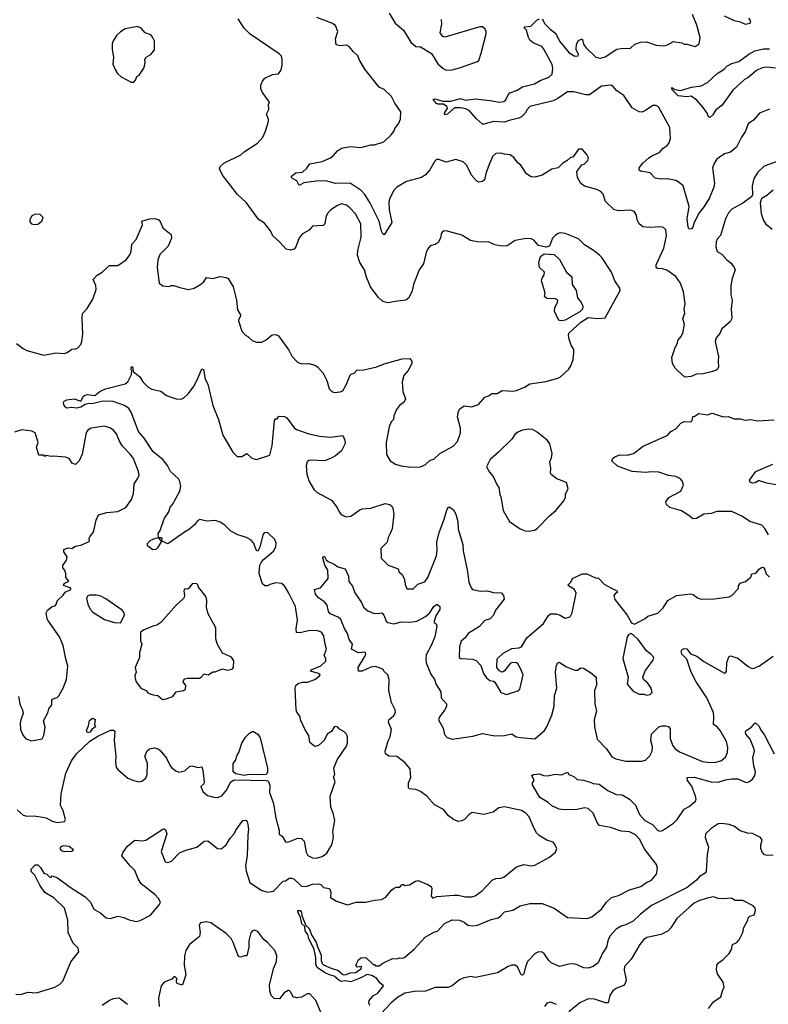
# Model space of a CAD drawing. Extents: x 2056909 to 2160450, y 827444 to 1016825.
# Tile 205 of 256: x 2078507 to 2084666, y 912134 to 920233. Entities that reach past the tile are written whole.
import ezdxf

# ---------------------------------------------------------------- set-up
doc = ezdxf.new("R2010")
doc.units = 0

msp = doc.modelspace()

# ---------------------------------------------------------------- linework, layer by layer
at = {"layer": '0CON10XD'}
for points in [[(2081548, 920285), (2081596, 920205), (2081666.1, 920146.1), (2081725, 920048), (2081765, 920012.5), (2081805, 920008.8), (2081895.8, 919955.8), (2081948.3, 919868.3), (2081990.8, 919830.8), (2082015, 919818), (2082065, 919820), (2082124.2, 919835.8), (2082275, 919890), (2082283.6, 919896.4), (2082303.9, 919956.1), (2082346.2, 920115), (2082346.2, 920135), (2082337.5, 920155), (2082315, 920173.3), (2082293, 920173), (2082025, 920093.8), (2082005, 920090), (2081987.5, 920095), (2081966.7, 920125), (2081979.2, 920195), (2081977.5, 920235)], [(2082805, 920240), (2082828.1, 920198.1), (2082871.2, 920155), (2082919.1, 920119.1), (2082947.1, 920055), (2083025, 919962.5), (2083075, 919932), (2083102.5, 919935), (2083103.8, 919945), (2083086.4, 919986.4), (2083088.9, 920031.1), (2083105, 920062), (2083135.7, 920075.7), (2083148.9, 920025), (2083164.4, 920005), (2083247.5, 919925), (2083285, 919916.9), (2083325, 919925.9), (2083420.6, 919989.4), (2083455, 919996.2), (2083533, 919997), (2083568.3, 920031.7), (2083615, 920048.9), (2083665, 920049.4), (2083745, 920024), (2083805, 920016.7), (2083837.5, 920025), (2083885, 920053.3), (2083955, 920042.5), (2083975, 920032.5), (2083995, 920032.5), (2084065, 920013.3), (2084096.7, 920035), (2084105.7, 920085), (2084078, 920188), (2084042.5, 920275)], [(2080656, 919816), (2080667.1, 919855), (2080667.5, 919905), (2080661.2, 919931.2), (2080642.7, 919952.7), (2080403.1, 920113.1), (2080353.9, 920163.9), (2080305, 920240)], [(2084760, 919075), (2084631.9, 919028.1), (2084580.7, 918979.3), (2084547.5, 918925), (2084532.5, 918865), (2084536.2, 918795), (2084530.7, 918779.3), (2084457, 918723), (2084366.2, 918675), (2084338, 918645), (2084314, 918595), (2084271.7, 918458.3), (2084245, 918427.5), (2084236.2, 918405), (2084234, 918365), (2084246.4, 918326.4), (2084285, 918303.3), (2084326.1, 918256.1), (2084359.5, 918229.5), (2084386.7, 918195), (2084393.3, 918175), (2084368, 918105), (2084357.5, 918045), (2084358.3, 917968.3), (2084368, 917925), (2084361.2, 917855), (2084366.7, 917775), (2084351.7, 917748.3), (2084285, 917690), (2084267.3, 917652.7), (2084236.7, 917615), (2084228.8, 917585), (2084257, 917463), (2084252.5, 917425), (2084256.7, 917375), (2084246.7, 917355), (2084235, 917346.7), (2084186.4, 917333.6), (2084130.7, 917319.3), (2084075, 917316.2), (2084031.7, 917298.3), (2083985, 917292.5), (2083965, 917302.5), (2083900, 917365), (2083877.5, 917405), (2083872.5, 917455), (2083898.8, 917535), (2083918.6, 917571.4), (2083922.5, 917595), (2083946.9, 917623.1), (2083962, 917655), (2083978.1, 917725), (2083964, 917775), (2083978.8, 917815), (2083974.2, 917854.2), (2083981.5, 917895), (2083969.4, 917995), (2083945, 918066.7), (2083905, 918119.2), (2083831.7, 918171.7), (2083795, 918183.3), (2083755, 918186.9), (2083742.9, 918195), (2083744.3, 918215), (2083806.6, 918353.4), (2083830, 918455), (2083823.3, 918505), (2083805, 918523.3), (2083785, 918528.8), (2083685, 918522), (2083635, 918528.6), (2083604.5, 918554.5), (2083587.5, 918587.5), (2083582, 918625), (2083563.3, 918655), (2083535, 918665.7), (2083435, 918659.1), (2083395, 918670), (2083326.4, 918736.4), (2083307.2, 918797.2), (2083289.3, 918819.3), (2083256.6, 918836.6), (2083155, 918862.5), (2083123.1, 918885), (2083096.7, 918935), (2083090, 918985), (2083131.7, 919038.3), (2083150, 919045), (2083182.5, 919075), (2083187.5, 919095), (2083172.5, 919125), (2083135, 919167.5), (2083103.6, 919166.4), (2083060, 919105), (2083035, 919097.5), (2083009.3, 919070.7), (2082975, 919052.5), (2082936.1, 919013.9), (2082885, 919002.5), (2082805, 918953.3), (2082745, 918936.7), (2082715, 918941.2), (2082676.7, 918965), (2082630, 919035), (2082605, 919056.2), (2082575, 919096.2), (2082542.3, 919122.3), (2082495, 919125.8), (2082465, 919135.7), (2082425, 919130.6), (2082400.2, 919109.8), (2082375.6, 919055), (2082345.6, 918975), (2082331.9, 918915), (2082315, 918902.3), (2082285, 918897.5), (2082265, 918907.1), (2082222.9, 918955), (2082185, 919034), (2082155, 919063.8), (2082095, 919082), (2082015, 919061.2), (2081955, 919081.9), (2081935, 919082.5), (2081921.4, 919068.6), (2081882.6, 918997.4), (2081844.5, 918955.5), (2081812.5, 918935), (2081688.7, 918901.3), (2081608.8, 918855), (2081585, 918828.8), (2081552.2, 918765), (2081544.5, 918735), (2081547.6, 918667.6), (2081568.1, 918565), (2081505, 918462.5), (2081495, 918470), (2081485, 918493.3), (2081464.4, 918575), (2081388.6, 918728.6), (2081345.4, 918795.4), (2081316.8, 918826.8), (2081225, 918886.9), (2081105, 918885.4), (2081025, 918907.1), (2080945, 918905.6), (2080845, 918890.8), (2080805, 918867.5), (2080786.5, 918906.5), (2080751.2, 918925), (2080742, 918935), (2080742, 918945), (2080778, 918972), (2080835, 918978.8), (2080869.1, 919010.9), (2080895, 919046.2), (2080995, 919065.8), (2081065, 919096.2), (2081090, 919115), (2081122.5, 919155), (2081155, 919176.2), (2081225, 919190.8), (2081315, 919182.5), (2081395, 919202), (2081425, 919202.5), (2081503.4, 919226.6), (2081564, 919285), (2081585, 919313.3), (2081595.6, 919344.4), (2081623.1, 919375), (2081640.6, 919415), (2081643.1, 919475), (2081594.4, 919545), (2081565, 919600), (2081505, 919659.6), (2081465, 919678.1), (2081347.1, 919825), (2081298.8, 919905), (2081290, 919935), (2081250.3, 919970.3), (2081219.7, 920009.7), (2081195, 920023.8), (2081145, 920018.8), (2081110, 920025), (2081106.2, 920075), (2081124, 920135), (2081105.7, 920185.7), (2081075, 920204), (2080950.9, 920250.9)], [(2082935.7, 919584.3), (2082895, 919565.3), (2082705, 919518.9), (2082681.9, 919495), (2082665, 919463.3), (2082635, 919433.3), (2082615, 919422), (2082535, 919404.2), (2082495, 919388.5), (2082405.4, 919394.6), (2082325, 919372), (2082314.2, 919374.2), (2082265, 919415.8), (2082204.3, 919484.3), (2082178.1, 919498.1), (2082135, 919506.9), (2082085, 919507.1), (2082026.9, 919455), (2082005, 919450), (2082002.9, 919465), (2082027.5, 919505), (2082025, 919516.7), (2081995, 919538.8), (2081948.3, 919538.3), (2081935, 919543.8), (2081908.8, 919575), (2081925, 919581.4), (2081985, 919561.2), (2082055, 919561.4), (2082135, 919583.8), (2082175, 919570), (2082255, 919582), (2082378.5, 919568.5), (2082455, 919555.5), (2082490.2, 919559.8), (2082506.9, 919573.1), (2082524.6, 919615.4), (2082540, 919630), (2082595, 919650), (2082645, 919679.4), (2082743.8, 919705), (2082788.2, 919731.8), (2082859.9, 919760.1), (2082886.9, 919785), (2082892.3, 919835), (2082888.8, 919865), (2082820.7, 919990.7), (2082801.7, 920011.7), (2082732.6, 920042.6), (2082703.8, 920065), (2082692, 920085), (2082677, 920147), (2082657.5, 920165), (2082660, 920175), (2082711.7, 920178.3), (2082761.7, 920228.3), (2082785, 920240)], [(2084304.5, 920264.5), (2084385, 920226.2), (2084435, 920216.2), (2084477, 920197), (2084517.5, 920205), (2084523, 920223), (2084507.5, 920245)], [(2079445, 919720), (2079460, 919735), (2079470, 919765), (2079490, 919775), (2079527.5, 919835), (2079540, 919875), (2079537.5, 919905), (2079546.4, 919923.6), (2079585, 919947.5), (2079616.7, 919985), (2079616.4, 920056.4), (2079597.5, 920095), (2079585, 920107.5), (2079540, 920125), (2079505, 920162.5), (2079475, 920176.7), (2079375, 920156.2), (2079335, 920133.3), (2079306.7, 920105), (2079275, 920057.5), (2079266.4, 920033.6), (2079266.4, 919986.4), (2079280, 919925), (2079273, 919867), (2079291.7, 919821.7), (2079310.7, 919790.7), (2079343, 919763), (2079425, 919720), (2079445, 919720)], [(2084725, 919834.7), (2084655, 919843.4), (2084615, 919836), (2084568.5, 919815), (2084498.9, 919755), (2084469.2, 919740.8), (2084375, 919652.5), (2084285, 919526.7), (2084235, 919490.8), (2084209.8, 919450.2), (2084185, 919428), (2084175, 919432.5), (2084162, 919465), (2084131.5, 919511.5), (2084079.6, 919569.6), (2084032.7, 919602.7), (2083995, 919598.9), (2083925, 919606.9), (2083874, 919655), (2083872.5, 919675), (2083897.7, 919657.7), (2083945, 919651.4), (2084035, 919676.9), (2084112.8, 919687.2), (2084165.4, 919714.6), (2084245, 919790.6), (2084303.3, 919825), (2084325, 919850), (2084365, 919871.2), (2084425, 919887.5), (2084505, 919948.2), (2084555, 919975.3), (2084627.9, 919992.1), (2084675, 919993.3)], [(2078479.5, 917569.5), (2078535, 917526.7), (2078565, 917511.2), (2078705, 917473.8), (2078805, 917491.2), (2078873, 917487), (2078896.1, 917493.9), (2078935, 917523.3), (2078966.1, 917523.9), (2078985, 917533.3), (2079008.8, 917561.2), (2079019.2, 917585), (2079026.7, 917645), (2079020, 917775), (2079024, 917815), (2079061.7, 917858.3), (2079109.2, 917935), (2079135, 918012.5), (2079133.5, 918045), (2079112.7, 918095), (2079145, 918131.6), (2079184.8, 918155.2), (2079245, 918212), (2079315, 918211.2), (2079382.7, 918257.3), (2079412.7, 918297.3), (2079424, 918325), (2079430.8, 918385), (2079464.2, 918425.8), (2079517.5, 918545), (2079512.5, 918575), (2079575, 918595.8), (2079617.7, 918597.7), (2079652.5, 918585), (2079666.7, 918566.7), (2079685, 918520), (2079752.5, 918465), (2079756.7, 918435), (2079729.5, 918370.5), (2079659.5, 918300.5), (2079644, 918255), (2079638.8, 918195), (2079653.3, 918065), (2079685, 918042.5), (2079735, 918037.5), (2079753.6, 918046.4), (2079775, 918046.7), (2079825, 918028.8), (2079895, 918013.8), (2079942.5, 918025), (2079995, 918053.8), (2080021.2, 918075), (2080045, 918113.3), (2080095, 918104), (2080155, 918121.2), (2080205, 918113.3), (2080222.5, 918105), (2080263.8, 918035), (2080290, 917925), (2080299.2, 917845), (2080322.5, 917805), (2080324, 917795), (2080306, 917765), (2080306, 917755), (2080335, 917670), (2080365, 917637.5), (2080385, 917627.5), (2080420, 917595), (2080455, 917580), (2080499.3, 917580.7), (2080535, 917600), (2080585, 917640), (2080613, 917643), (2080635, 917632.5), (2080722, 917515), (2080746.2, 917465), (2080793.3, 917415), (2080825, 917402), (2080885, 917403.8), (2080935, 917390), (2080955.9, 917375.9), (2081002.5, 917325), (2081033.8, 917265), (2081053.3, 917195), (2081074.2, 917174.2), (2081095, 917166), (2081145, 917171.2), (2081165, 917180), (2081196.2, 917235), (2081225, 917307.5), (2081235, 917317.5), (2081257.5, 917325), (2081281.1, 917348.9), (2081338.3, 917351.7), (2081445, 917377.8), (2081505, 917401.9), (2081655, 917443.3), (2081715.9, 917445.9), (2081733.3, 917425), (2081732.5, 917405), (2081703.6, 917346.4), (2081666.2, 917305), (2081654, 917255), (2081660, 917175), (2081680, 917115), (2081666.7, 917085), (2081655, 917076.7), (2081631.7, 917058.3), (2081606.2, 917025), (2081586, 916975), (2081581.2, 916945), (2081564, 916925), (2081545.7, 916885), (2081521.9, 916755), (2081525.8, 916655.8), (2081553.8, 916605), (2081597.9, 916577.9), (2081645, 916564.2), (2081725, 916553.1), (2081805, 916556), (2081845, 916573.8), (2081885, 916610), (2081915, 916616.7), (2081965, 916663.8), (2082072.5, 916725), (2082108.3, 916761.7), (2082133.3, 916835), (2082133, 916873), (2082110, 916965), (2082117, 917013), (2082127, 917033), (2082165, 917057.5), (2082225, 917047.5), (2082281.7, 917068.3), (2082333.6, 917126.4), (2082365, 917137.5), (2082395, 917157.5), (2082435, 917157.5), (2082477, 917183), (2082563, 917177), (2082595, 917183.3), (2082660.7, 917209.3), (2082705, 917236.2), (2082837, 917257), (2082935.9, 917284.1), (2082957.5, 917295), (2083025, 917357.5), (2083042.5, 917385), (2083061.7, 917438.3), (2083067.5, 917495), (2083065, 917520), (2083043.3, 917555), (2083026.7, 917605), (2083021.2, 917635), (2083026, 917655), (2083124.3, 917745), (2083185, 917782.9), (2083266.1, 917773.9), (2083325, 917780), (2083446.2, 918005), (2083443.8, 918025), (2083404, 918085), (2083376.2, 918155), (2083296.1, 918276.1), (2083277.5, 918295), (2083227.5, 918335), (2083155, 918380), (2083105, 918428.8), (2082995, 918473.8), (2082955, 918478.8), (2082936, 918474), (2082915, 918461.2), (2082891.2, 918435), (2082865, 918368.8), (2082835, 918361.1), (2082775, 918374), (2082738, 918418), (2082715, 918430), (2082675, 918432.5), (2082584.3, 918415.7), (2082517.7, 918372.3), (2082475, 918368.8), (2082415, 918381.4), (2082365, 918405.6), (2082285, 918401.8), (2082215, 918416.9), (2082145, 918460), (2082015, 918496.2), (2081995, 918493.3), (2081982.5, 918485), (2081975, 918470), (2081968.8, 918435), (2081949.5, 918400.5), (2081925, 918382.5), (2081885, 918372.5), (2081865, 918347.5), (2081851.7, 918318.3), (2081828.1, 918225), (2081794.4, 918175.6), (2081746, 918055), (2081735, 918002.5), (2081710, 917945), (2081685, 917926.7), (2081615, 917917.1), (2081535, 917904), (2081495, 917915.8), (2081455, 917950.8), (2081393.3, 918035), (2081360.5, 918115), (2081344.4, 918175), (2081305, 918235.8), (2081287.2, 918295), (2081288.2, 918335), (2081316.9, 918445), (2081315, 918553.3), (2081269.4, 918635), (2081224.3, 918685), (2081195, 918708.1), (2081155, 918717.8), (2081117.4, 918702.6), (2081065, 918666), (2081035.5, 918634.5), (2081024.4, 918605), (2081016.7, 918553.3), (2081005, 918538.8), (2080916.2, 918533.8), (2080887.3, 918502.7), (2080835, 918472.5), (2080805, 918437.5), (2080778.6, 918365), (2080765, 918344), (2080734, 918336), (2080700, 918345), (2080643.8, 918405), (2080588.8, 918455), (2080571.2, 918495), (2080520, 918560), (2080477.6, 918587.6), (2080462, 918605), (2080373.8, 918725), (2080298, 918795), (2080174.2, 918954.2), (2080150, 919005), (2080156.7, 919025), (2080187.6, 919052.4), (2080325, 919120), (2080353.2, 919146.8), (2080463, 919217), (2080506.2, 919265), (2080528.8, 919315), (2080553.3, 919395), (2080553.3, 919415), (2080536.7, 919455), (2080556.7, 919495), (2080553.3, 919535), (2080562.5, 919555), (2080505, 919632.5), (2080492, 919665), (2080492, 919695), (2080505, 919727.5), (2080525, 919752.5), (2080587.7, 919782.3), (2080635, 919788), (2080656, 919816)], [(2084675, 919496.2), (2084593.3, 919465), (2084545, 919406), (2084520.7, 919390.7), (2084500.8, 919375), (2084480, 919315), (2084445, 919266.7), (2084404, 919185), (2084355, 919144.2), (2084305, 919128), (2084261.1, 919098.9), (2084244.2, 919085), (2084224.3, 919055), (2084207.1, 919015), (2084223.5, 918885), (2084218.2, 918855), (2084183.4, 918766.6), (2084138.6, 918695), (2084098.1, 918645), (2084057.5, 918565), (2084046.7, 918525), (2084035, 918512.5), (2084015, 918510), (2084007, 918527), (2084000, 918595), (2084014.5, 918695), (2083965, 918867.1), (2083934.1, 918894.1), (2083905, 918909.6), (2083835, 918922.5), (2083785, 918921.2), (2083735, 918929.2), (2083695, 918973.3), (2083615, 918986.2), (2083603.8, 918995), (2083604, 919015), (2083635, 919052), (2083684, 919095), (2083713.6, 919116.4), (2083770.6, 919139.4), (2083802, 919175), (2083833.6, 919196.4), (2083847.1, 919215), (2083861.4, 919255), (2083855.8, 919345.8), (2083763.3, 919515), (2083745, 919525.8), (2083715, 919525.8), (2083655, 919484.3), (2083625, 919472.5), (2083605, 919475.7), (2083545, 919508.6), (2083478.3, 919608.3), (2083418.7, 919648.7), (2083387.1, 919687.1), (2083372.7, 919692.8), (2083293.3, 919685), (2083195, 919613.9), (2083164.7, 919614.7), (2083065, 919638.2), (2083015, 919640), (2082935.7, 919584.3)], [(2084698.1, 918508.1), (2084652, 918545), (2084626.9, 918586.9), (2084611.2, 918635), (2084602.5, 918725), (2084613.3, 918765), (2084655, 918790), (2084705.6, 918834.4)], [(2078625, 918546.7), (2078655, 918551.2), (2078690, 918575), (2078700, 918605), (2078675, 918630), (2078635, 918632.5), (2078603.9, 918616.1), (2078590, 918585), (2078590.7, 918570.7), (2078603.9, 918553.9), (2078625, 918546.7)], [(2082965, 917754.6), (2082949.4, 917759.4), (2082934.2, 917774.2), (2082908.2, 917835), (2082910.8, 917865), (2082931.2, 917905), (2082934.5, 917925), (2082915, 917937.2), (2082845, 917938.4), (2082824.5, 917955), (2082831.1, 917985), (2082800.3, 918085), (2082804.8, 918105.2), (2082822.7, 918135), (2082824.7, 918154.7), (2082784.3, 918194.3), (2082779.6, 918235), (2082792.3, 918285), (2082823.2, 918306.8), (2082905, 918300.7), (2082949, 918259), (2083007.1, 918155), (2083048.5, 918118.5), (2083053.2, 918055), (2083085.3, 918005.3), (2083096.9, 917945), (2083126.2, 917906.2), (2083140.4, 917875), (2083137.3, 917852.8), (2083115, 917828.9), (2082995, 917761.8), (2082965, 917754.6)], [(2080712.6, 913467.4), (2080795, 913501.1), (2080825, 913498.6), (2080848.1, 913475), (2080863.9, 913386.1), (2080877, 913357), (2080915, 913339.2), (2080945, 913337.1), (2080995, 913348.6), (2081032.8, 913377.2), (2081074.2, 913445), (2081087.5, 913505), (2081084.3, 913555.7), (2081100, 913645), (2081086.7, 913705), (2081066.7, 913755), (2081062.5, 913845), (2081103.3, 913965), (2081087.5, 914005), (2081100, 914025), (2081092.5, 914075), (2081120, 914145), (2081195, 914257.5), (2081204, 914285), (2081203.3, 914335), (2081195.8, 914355.8), (2081177.5, 914375), (2081137, 914397), (2081125, 914412.5), (2081105, 914417.5), (2081090.5, 914409.5), (2081071.7, 914378.3), (2081037.5, 914355), (2081012.5, 914305), (2080965, 914262.5), (2080935, 914253.3), (2080895, 914287.5), (2080886.2, 914345), (2080855, 914392.5), (2080817.5, 914475), (2080815, 914500), (2080786.4, 914536.4), (2080781.2, 914555), (2080773.8, 914735), (2080780, 914755), (2080798.8, 914771.2), (2080835, 914784.3), (2080875, 914783.3), (2080935, 914804.5), (2080974.2, 914835), (2080978.8, 914845), (2080966.7, 914855), (2080900, 914875), (2080904, 914885), (2080985, 914918.3), (2081026.1, 914955), (2081026.7, 914975), (2081012, 915005), (2081031.4, 915055), (2081018.9, 915095), (2081010, 915165), (2080990, 915195), (2080955.9, 915205.9), (2080895, 915208.6), (2080815, 915189.2), (2080785, 915193.3), (2080782.3, 915222.3), (2080792.9, 915295), (2080780, 915385), (2080775.5, 915405.5), (2080721.2, 915515), (2080685.6, 915575.6), (2080660, 915595), (2080615, 915600.8), (2080563.8, 915586.2), (2080545, 915576.7), (2080525, 915576.2), (2080505, 915591.2), (2080477.4, 915677.4), (2080482.5, 915745), (2080493.1, 915766.9), (2080510.7, 915789.3), (2080598, 915865), (2080615, 915900), (2080615.9, 915925.9), (2080605, 915957.5), (2080545, 916013.3), (2080519.3, 916010.7), (2080506.2, 915995), (2080482.9, 915895), (2080465, 915860), (2080455, 915867.5), (2080429.3, 915929.3), (2080410.3, 915950.3), (2080373.9, 915973.9), (2080302.5, 915995), (2080245, 916024.4), (2080196, 916075), (2080155, 916100.5), (2080115, 916114.4), (2080045, 916107.1), (2079989.1, 916120.9), (2079968.7, 916111.3), (2079945, 916077.1), (2079905, 916040.6), (2079862.8, 916017.2), (2079735, 915926), (2079725, 915922), (2079685, 915940), (2079671.7, 915938.3), (2079641.2, 915888.8), (2079627.5, 915875), (2079602.3, 915872.3), (2079557.5, 915905), (2079557.5, 915925), (2079581.2, 915948.8), (2079625, 915967.5), (2079650, 915970), (2079665, 915950), (2079678.3, 915951.7), (2079680, 915965), (2079675, 915970), (2079650, 915970), (2079646.7, 916005), (2079660, 916025), (2079697.8, 916132.2), (2079735, 916184), (2079745, 916223.8), (2079765.4, 916244.6), (2079825.6, 916355), (2079832.2, 916395), (2079824.3, 916435), (2079814.3, 916455), (2079746.9, 916515), (2079721.8, 916565), (2079685.6, 916615), (2079605, 916676.9), (2079530.7, 916790.7), (2079484, 916844), (2079423.6, 917003.7), (2079405, 917035.6), (2079368.9, 917058.9), (2079275, 917091.2), (2079195, 917094.5), (2079146, 917084), (2079115, 917074.7), (2079066.2, 917073.8), (2079045, 917067.5), (2079010, 917045), (2078976, 917036), (2078935, 917043.8), (2078895, 917038), (2078880, 917045), (2078868.8, 917065), (2078866.2, 917085), (2078873.3, 917095), (2078895, 917106), (2078955, 917114.3), (2079010, 917095), (2079032, 917135), (2079045, 917144.2), (2079065, 917149.2), (2079125, 917142), (2079165, 917174.4), (2079213.7, 917196.3), (2079375, 917238.1), (2079395.4, 917254.6), (2079426.2, 917315), (2079430, 917345), (2079423.3, 917355), (2079423.8, 917375), (2079435, 917380), (2079440, 917340), (2079494.4, 917294.4), (2079518.8, 917255), (2079565, 917210), (2079595, 917194.4), (2079667.6, 917177.6), (2079715, 917140.8), (2079795, 917113.8), (2079835, 917112.5), (2079857.6, 917122.4), (2079892, 917155), (2079936.3, 917213.7), (2079969.4, 917275), (2080005, 917360), (2080018.8, 917355), (2080032, 917275), (2080056.2, 917235), (2080095, 917060), (2080143.4, 916943.4), (2080179.4, 916815), (2080260.6, 916675), (2080295, 916639.2), (2080335, 916640), (2080375, 916663.8), (2080417.2, 916627.2), (2080455, 916615.7), (2080565, 916650), (2080583.6, 916726.4), (2080603.3, 916936.7), (2080611.7, 916948.3), (2080625, 916950), (2080638.3, 916971.7), (2080685, 916967.5), (2080705, 916958.8), (2080765.7, 916875.7), (2080785, 916860.8), (2080885, 916827.1), (2080972.3, 916807.7), (2081065, 916799.2), (2081165, 916812.5), (2081181.2, 916775), (2081183.6, 916746.4), (2081154, 916685), (2081106, 916645), (2081065, 916623.1), (2081015, 916604.4), (2080905, 916609.4), (2080885, 916605.8), (2080873.4, 916596.6), (2080863.3, 916565), (2080868.6, 916495), (2080887.5, 916435), (2080930.8, 916365), (2080955, 916342.5), (2081071.3, 916281.3), (2081120.3, 916220.3), (2081134.2, 916185), (2081155, 916160), (2081193.9, 916143.9), (2081231.7, 916148.3), (2081305, 916202), (2081325, 916209.2), (2081395, 916215.8), (2081515, 916252.5), (2081553.3, 916245), (2081566.2, 916235), (2081575.8, 916215.8), (2081584, 916165), (2081570.8, 916045), (2081554.2, 916005.8), (2081537.7, 915972.3), (2081530.8, 915935), (2081478.3, 915881.7), (2081482.3, 915802.3), (2081537.5, 915745), (2081620, 915715), (2081629.3, 915689.3), (2081650.5, 915670.5), (2081671.2, 915635), (2081681.2, 915575), (2081695, 915552.5), (2081745, 915551.2), (2081781.7, 915588.3), (2081840.3, 915609.7), (2081864, 915645), (2081935, 915823.3), (2081942.5, 915865), (2081938.5, 915935), (2081957.3, 916015), (2081997.1, 916115), (2082025, 916207.5), (2082035, 916222.5), (2082045, 916222.5), (2082075, 916200), (2082095.6, 916165), (2082110.6, 916105), (2082115, 916042.5), (2082153.1, 915915), (2082156.5, 915865), (2082191.5, 915695), (2082202.2, 915605), (2082220.7, 915560.7), (2082233.8, 915545), (2082297.4, 915532.6), (2082355, 915534.2), (2082402.3, 915522.3), (2082469.3, 915519.3), (2082487.7, 915497.7), (2082494, 915465), (2082423.1, 915375), (2082404, 915335), (2082378, 915305), (2082335, 915290), (2082290, 915240), (2082197.5, 915185), (2082171.2, 915148.8), (2082139.5, 915120.5), (2082124.2, 915075), (2082123.3, 914985), (2082137, 914977), (2082235, 914973.8), (2082265, 914960), (2082301.2, 914921.2), (2082323.8, 914855), (2082348.3, 914818.3), (2082375, 914797.5), (2082405, 914792.5), (2082415, 914782.5), (2082465, 914697.5), (2082511.7, 914681.7), (2082605, 914712.5), (2082622.5, 914725), (2082648.8, 914845), (2082626.9, 914896.9), (2082605, 914933.8), (2082595, 914941.2), (2082563.9, 914946.1), (2082545, 914940), (2082495, 914877.5), (2082485, 914867.5), (2082475, 914866.7), (2082455, 914877.5), (2082433.6, 914903.6), (2082436.7, 914975), (2082485, 915023.3), (2082555, 915061.2), (2082615, 915065.7), (2082635.5, 915074.5), (2082680.7, 915149.3), (2082817.1, 915265), (2082855, 915328), (2082875, 915344.2), (2082916.8, 915346.8), (2082954.3, 915334.3), (2082995, 915311.2), (2083035, 915320), (2083053.8, 915355), (2083084.3, 915514.3), (2083071.4, 915545), (2083022, 915575), (2083018.8, 915585), (2083041.2, 915605), (2083055.8, 915635), (2083135, 915675.6), (2083174.2, 915674.2), (2083245, 915641.2), (2083268.3, 915638.3), (2083315, 915589.4), (2083375, 915556.2), (2083418.8, 915535), (2083426.7, 915525), (2083405, 915511.2), (2083396, 915495), (2083404.4, 915464.4), (2083504.1, 915334.1), (2083541.7, 915271.7), (2083565, 915260), (2083652.3, 915307.7), (2083675, 915326.2), (2083758.3, 915351.7), (2083801.2, 915395), (2083840, 915455), (2083910, 915495), (2084025, 915511.2), (2084047.5, 915505), (2084085, 915476.7), (2084115, 915466.2), (2084225, 915468.8), (2084345, 915486.7), (2084365, 915497.5), (2084420, 915555), (2084420, 915575), (2084435, 915596.7), (2084477.7, 915612.3), (2084510, 915635), (2084521.7, 915648.3), (2084530, 915675), (2084565, 915680), (2084593.6, 915716.4), (2084615, 915730), (2084633, 915723), (2084648.8, 915675), (2084676.1, 915646.1)], [(2084667.5, 915995), (2084638.8, 916048.8), (2084612.5, 916075), (2084515, 916103.8), (2084455, 916146.2), (2084365, 916186.2), (2084244.1, 916185.9), (2084195, 916170), (2084135.9, 916164.1), (2084075, 916130), (2084045, 916126.2), (2084013.3, 916155), (2083952.2, 916192.2), (2083855, 916221.2), (2083828.8, 916245), (2083824.1, 916265.9), (2083848.3, 916301.7), (2083948, 916355), (2083968.8, 916405), (2083960, 916435), (2083945, 916456), (2083905.6, 916475.6), (2083845, 916484.4), (2083765, 916510.6), (2083705, 916512.9), (2083655, 916506.9), (2083545.5, 916515.5), (2083425, 916561.2), (2083380, 916605), (2083387.5, 916625), (2083409.3, 916640.7), (2083445, 916653.3), (2083505, 916652), (2083557, 916663), (2083635.8, 916724.2), (2083840, 916815), (2083863.6, 916846.4), (2083905, 916867.5), (2083946.4, 916913.6), (2083975, 916927.5), (2084030, 916925), (2084040, 916935), (2084045, 916970), (2084055, 916970), (2084095, 916992.5), (2084165, 916981.2), (2084205, 916996.7), (2084295, 916966.7), (2084335, 916968.8), (2084385, 916948.8)], [(2084385, 916948.8), (2084435, 916950), (2084475, 916938.8), (2084525, 916944), (2084575, 916932), (2084715, 916941.2)], [(2078497.5, 914665), (2078511.2, 914595), (2078530, 914555), (2078536.2, 914525), (2078516.2, 914475), (2078511.2, 914445), (2078514, 914395), (2078536.2, 914345), (2078558.3, 914318.3), (2078605, 914301.2), (2078691.7, 914318.3), (2078706, 914345), (2078717, 914413), (2078703.8, 914465), (2078739.5, 914530.5), (2078746.7, 914565), (2078771.7, 914598.3), (2078770, 914635), (2078777.5, 914645), (2078815, 914656.2), (2078828.8, 914671.2), (2078865, 914733.3), (2078890.6, 914805), (2078903.1, 914915), (2078885.6, 914975), (2078865.4, 915085.4), (2078835.4, 915155.4), (2078744, 915285), (2078733.8, 915305), (2078723.8, 915355), (2078735, 915376.2), (2078775, 915406.7), (2078797.5, 915412.5), (2078807.5, 915422.5), (2078816.4, 915453.6), (2078865, 915500), (2078880, 915525), (2078927.5, 915545), (2078927.5, 915555), (2078915, 915563.3), (2078868.3, 915578.3), (2078873.6, 915596.4), (2078910, 915615), (2078887.5, 915645), (2078886.4, 915673.6), (2078877.5, 915705), (2078862.5, 915725), (2078863, 915743), (2078891.7, 915788.3), (2078897.5, 915815), (2078868.8, 915855), (2078870, 915875), (2078905, 915887.5), (2078935, 915883.3), (2078965, 915903.3), (2079010.5, 915909.5), (2079073, 915937), (2079080, 915945), (2079077.5, 915965), (2079086.4, 915983.6), (2079115, 916017.5), (2079136.9, 916115), (2079155, 916161.2), (2079225, 916178.8), (2079314.1, 916185.9), (2079381.2, 916218.8), (2079426, 916285), (2079444, 916335), (2079447.5, 916415), (2079475.7, 916455), (2079488.6, 916485), (2079485.6, 916515), (2079441.9, 916621.9), (2079415, 916660), (2079353.5, 916725), (2079327.5, 916765), (2079302.9, 916825), (2079278.6, 916855), (2079248.8, 916875), (2079205, 916890), (2079095, 916871.4), (2079066.2, 916855), (2079055, 916836.7), (2079021.4, 916658.6), (2078996.6, 916603.4), (2078965, 916573.8), (2078937.5, 916585), (2078913.6, 916623.6), (2078885, 916633.3), (2078785, 916642), (2078765, 916638.8), (2078725, 916647.5), (2078715, 916640), (2078705, 916650), (2078665, 916650), (2078646.1, 916716.1), (2078658, 916755), (2078633.2, 916833.2), (2078607.6, 916847.6), (2078525, 916860), (2078465, 916838.9)], [(2082695, 916024.2), (2082742.5, 916035), (2082765, 916048), (2082865, 916150.8), (2082918, 916195), (2082983.8, 916275), (2082996.7, 916305), (2082998.3, 916331.7), (2083020, 916375), (2083005.9, 916425.9), (2082926.4, 916456.4), (2082880.7, 916490.7), (2082873.3, 916503.3), (2082876.2, 916545), (2082868.8, 916595), (2082882.3, 916627.7), (2082887.1, 916665), (2082867.5, 916745), (2082846, 916775), (2082765, 916839.2), (2082725, 916860.8), (2082695, 916865.7), (2082644.3, 916855.7), (2082605, 916838.8), (2082580.5, 916819.5), (2082555, 916782.5), (2082447.5, 916675), (2082377.5, 916615), (2082347.5, 916555), (2082371.2, 916511.2), (2082403.3, 916475), (2082435, 916402.5), (2082450, 916385), (2082457, 916327), (2082466.7, 916306.7), (2082484, 916195), (2082535.9, 916105.9), (2082625, 916044.3), (2082665, 916028), (2082695, 916024.2)], [(2084805, 916392), (2084655, 916420), (2084595, 916440), (2084585, 916440), (2084557, 916423), (2084535, 916420.6), (2084517.9, 916427.9), (2084512.9, 916445), (2084565, 916515.8), (2084702.7, 916577.3)], [(2078475, 912216.7), (2078515, 912213.8), (2078575, 912232.9), (2078645, 912229.4), (2078795, 912274.5), (2078835, 912297.8), (2078860.9, 912325), (2078927.3, 912482.7), (2078992.5, 912565), (2078989.2, 912595), (2078946.6, 912636.6), (2078905.9, 912725), (2078904.2, 912825), (2078876.2, 912925), (2078788.8, 913008.8), (2078713.2, 913053.2), (2078671.5, 913115), (2078630.8, 913195), (2078602, 913225), (2078600, 913245), (2078635, 913281.2), (2078655, 913280.8), (2078678.9, 913258.9), (2078705, 913212.5), (2078730, 913205), (2078755, 913180), (2078765, 913180), (2078775, 913190), (2078816.7, 913175), (2078913.3, 913103.3), (2079045, 913018.6), (2079088.6, 912975), (2079115.6, 912915.6), (2079175, 912884.2), (2079217.5, 912845), (2079255, 912840), (2079315, 912860), (2079365, 912848.8), (2079407.5, 912827.5), (2079465.7, 912815.7), (2079497, 912823), (2079582, 912868), (2079658, 912955), (2079665.8, 912975), (2079648.6, 913005), (2079617.7, 913037.7), (2079505.2, 913125.2), (2079480.9, 913165), (2079454.5, 913235), (2079415, 913272.5), (2079348.2, 913355), (2079357.8, 913385), (2079394.5, 913435.5), (2079455, 913482.7), (2079515, 913477.1), (2079545, 913484), (2079685, 913573.8), (2079696.1, 913576.1), (2079707.5, 913567.5), (2079716.9, 913535), (2079671.1, 913391.1), (2079704.2, 913305), (2079725, 913300), (2079755, 913312.5), (2079821.6, 913378.4), (2079875, 913402.5), (2079964, 913425), (2080025, 913475.6), (2080055, 913477.5), (2080135, 913415.7), (2080165, 913412.5), (2080205, 913446), (2080239.7, 913500.3), (2080272, 913535), (2080284.2, 913565), (2080343.8, 913645), (2080367.9, 913647.9), (2080378.6, 913635), (2080383.6, 913613.6), (2080389.5, 913575), (2080382.7, 913525), (2080379.2, 913355), (2080365.5, 913275), (2080369.1, 913229.1), (2080399.2, 913135), (2080493.2, 913073.2), (2080545, 913055.7), (2080593.8, 913065), (2080675, 913145.6), (2080695, 913149.2), (2080725, 913170.6), (2080745, 913172.5), (2080765, 913162.5), (2080825.8, 913105.8), (2080865, 913102.5), (2080915, 913120.6), (2080965.7, 913125.7), (2080985, 913118.8), (2081007.5, 913095), (2081055, 913086.7), (2081066.7, 913055), (2081063.6, 913013.6), (2081112.3, 912982.3), (2081205, 912952.5), (2081275, 912973.8), (2081355, 912972.9), (2081425, 912991.2), (2081485, 912996.2), (2081520, 913015), (2081565, 913072.5), (2081583.3, 913086.7), (2081605, 913097.5), (2081635, 913097.5), (2081655, 913120), (2081665, 913120), (2081675, 913110), (2081715, 913117.5), (2081763.3, 913146.7), (2081785, 913152.5), (2081865, 913120), (2081891.7, 913101.7), (2081898.8, 913085), (2081892.3, 913022.3), (2081905, 913006.7), (2081939.3, 913020.7), (2082079.1, 913030.9), (2082115, 913030.5), (2082175, 913018.2), (2082225, 913018.2), (2082253.9, 913026.1), (2082315, 913068.6), (2082393.8, 913155), (2082425, 913167.5), (2082465, 913170), (2082491.2, 913178.8), (2082595, 913264.2), (2082655, 913284.2), (2082715, 913273.3), (2082745, 913278.8), (2082867, 913343), (2082915.9, 913384.1), (2082926.2, 913415), (2082905, 913457.5), (2082895, 913466.2), (2082845, 913483.8), (2082781.9, 913521.9), (2082758, 913545), (2082739.3, 913580.7), (2082699.2, 913675), (2082671.2, 913705), (2082635, 913727.1), (2082495, 913756.7), (2082449.1, 913750.9), (2082403.3, 913715), (2082325, 913696.2), (2082229.5, 913710.5), (2082205, 913696.2), (2082166.2, 913655), (2082145, 913642), (2082115, 913638), (2082075, 913654), (2082034, 913685), (2081994, 913735), (2081919.2, 913775), (2081857.5, 913845), (2081806, 913885), (2081765, 913900.8), (2081712.5, 913905), (2081706.2, 913916.2), (2081705.8, 913955), (2081725, 914000), (2081720.7, 914070.7), (2081675, 914122.5), (2081610.9, 914170.9), (2081545, 914175.7), (2081518, 914195), (2081514.3, 914215), (2081539.5, 914300.5), (2081554, 914335), (2081567.1, 914395), (2081542.2, 914455), (2081543.1, 914475), (2081585, 914510), (2081598.6, 914535), (2081595, 914556.7), (2081565.5, 914615.5), (2081544.2, 914715), (2081547.1, 914805), (2081536, 914845), (2081505, 914870), (2081495, 914890), (2081435, 914912.5), (2081395, 914905.6), (2081325, 914874.2), (2081294.1, 914874.1), (2081290.8, 914905), (2081347.5, 914995), (2081356.2, 915015), (2081352.5, 915025), (2081345, 915030), (2081295, 915025.8), (2081237.5, 915055), (2081244.2, 915095), (2081218.8, 915135), (2081204.2, 915185), (2081180.5, 915225), (2081149.3, 915299.3), (2081126.9, 915316.9), (2081061.4, 915345), (2081048.9, 915365), (2081037.8, 915417.8), (2081015.6, 915445.6), (2080965, 915476), (2080941.7, 915508.3), (2080933, 915547), (2080980.5, 915559.5), (2081044.2, 915635), (2081042.5, 915705), (2081017.5, 915745), (2081000, 915805), (2081003.6, 915816.4), (2081015, 915817.5), (2081029.5, 915789.5), (2081045.6, 915775.6), (2081093.3, 915755), (2081125, 915732), (2081185, 915716.2), (2081211.4, 915655), (2081215, 915612.5), (2081245, 915573.8), (2081265, 915518.8), (2081319.2, 915439.2), (2081335, 915400.8), (2081370.6, 915370.6), (2081415, 915350), (2081452.3, 915347.7), (2081486.7, 915355), (2081504.3, 915334.3), (2081521.4, 915285), (2081536.2, 915275), (2081585, 915264.6), (2081645, 915278.8), (2081716.4, 915276.4), (2081773.8, 915286.2), (2081846.9, 915323.1), (2081877.9, 915352.1), (2081915, 915406.7), (2081935, 915423.3), (2081945, 915422.5), (2081963.3, 915405), (2081965, 915382.5), (2081934.1, 915335.9), (2081916.7, 915285), (2081917.5, 915275), (2081933, 915263), (2081940, 915245), (2081923.3, 915155), (2081893.5, 915085), (2081851.4, 915008.6), (2081847.5, 914975), (2081852.1, 914942.1), (2081890.4, 914850.4), (2081920, 914805), (2081933.4, 914763.4), (2081971.5, 914705), (2081975, 914653.8), (2082018.8, 914605), (2082018.8, 914585), (2082005, 914556.7), (2081961.3, 914498.7), (2081952, 914475), (2081991.2, 914405), (2082003, 914353), (2082025, 914328.8), (2082065, 914316), (2082235, 914338.5), (2082315, 914360.9), (2082415, 914342.9), (2082495, 914345.7), (2082555, 914357.5), (2082592.5, 914335), (2082627.7, 914327.7)], [(2079681.7, 914641.7), (2079705, 914642.5), (2079766.2, 914665), (2079795, 914703.3), (2079855, 914713.8), (2079870, 914725), (2079872.5, 914755), (2079852.5, 914785), (2079853.3, 914796.7), (2079865, 914810), (2079886.4, 914816.4), (2079985, 914817.5), (2080003, 914827), (2080025, 914852.5), (2080056.4, 914843.6), (2080095, 914867.5), (2080115, 914867.5), (2080175, 914893.3), (2080215, 914881.2), (2080255, 914890), (2080266.7, 914905), (2080269.3, 914959.3), (2080248.3, 914988.3), (2080175, 915022.5), (2080135, 915092.5), (2080120.5, 915140.5), (2080120.3, 915230.3), (2080057.5, 915345), (2080044.4, 915395), (2080045.5, 915455), (2080040, 915485), (2079977.5, 915565), (2079972.5, 915585), (2079963.6, 915593.6), (2079927.5, 915595), (2079895, 915553.3), (2079885, 915547.5), (2079865, 915550), (2079857.5, 915535), (2079864, 915495), (2079856.2, 915475), (2079794.5, 915415.5), (2079667.5, 915275), (2079635, 915251.2), (2079603, 915243), (2079530, 915215), (2079500, 915195), (2079500, 915125), (2079512.5, 915095), (2079492.3, 915027.7), (2079492, 914985), (2079457.5, 914905), (2079464.1, 914865.9), (2079454.2, 914835), (2079456, 914815), (2079465, 914787.5), (2079502.5, 914735), (2079546.1, 914716.1), (2079563.8, 914693.8), (2079605, 914678), (2079643.9, 914673.9), (2079681.7, 914641.7)], [(2079335, 915272.5), (2079370, 915335), (2079366.7, 915355), (2079350, 915375), (2079215, 915468.6), (2079175, 915490), (2079135, 915500), (2079085, 915500), (2079067, 915493), (2079057.5, 915475), (2079066.2, 915425), (2079088, 915385), (2079109.7, 915359.7), (2079205, 915298.8), (2079286.2, 915273.8), (2079335, 915272.5)], [(2083665, 914676.7), (2083695, 914683.3), (2083711.7, 914698.3), (2083703.6, 914733.6), (2083676.2, 914775), (2083640, 914805), (2083633.8, 914825), (2083652.3, 914877.7), (2083720, 914965), (2083723.3, 914985), (2083700, 915015), (2083665, 915040), (2083595, 915133.3), (2083555, 915172.5), (2083535, 915182.5), (2083515, 915172.5), (2083504.2, 915155.8), (2083468.8, 914978.8), (2083513.8, 914825), (2083505, 914767.5), (2083555, 914710), (2083602.5, 914685), (2083643.8, 914683.8), (2083665, 914676.7)], [(2082627.7, 914327.7), (2082745, 914316.2), (2082825, 914386.7), (2082844, 914415), (2082885, 914511.2), (2082904.5, 914585), (2082907.1, 914675), (2082927.7, 914735), (2082914.4, 914865), (2082925, 914922.5), (2082935, 914943.3), (2082945, 914948.8), (2083005, 914908.6), (2083075, 914883.1), (2083096.6, 914883.4), (2083125, 914900.8), (2083145, 914897.5), (2083203.6, 914863.6), (2083251.2, 914825), (2083251.9, 914758.1), (2083237.1, 914715), (2083238.5, 914605), (2083252.2, 914545), (2083233.3, 914475), (2083235.6, 914415), (2083257.5, 914315), (2083336, 914235), (2083366.9, 914186.9), (2083379.7, 914169.7), (2083412.2, 914152.2), (2083495, 914134.4), (2083625, 914133.6), (2083655, 914142.2), (2083691.6, 914178.4), (2083711.1, 914215), (2083712.4, 914252.4), (2083698.6, 914305), (2083706, 914355), (2083765, 914415.7), (2083794.1, 914424.1), (2083823.6, 914423.6), (2083845, 914417.5), (2083858.8, 914398.8), (2083859.3, 914319.3), (2083878.9, 914265), (2083898.5, 914238.5), (2083935, 914210), (2084125, 914131.5), (2084185, 914122.5), (2084235, 914125.5), (2084274.6, 914135.4), (2084314.5, 914165.5), (2084331.9, 914205), (2084334.4, 914245), (2084321.1, 914295), (2084271.5, 914385), (2084245.7, 914415), (2084214.3, 914435), (2084218.5, 914495), (2084214.5, 914535), (2084161.8, 914655), (2084072.9, 914785), (2084031.9, 914865), (2083995, 914973.8), (2083954.2, 915014.2), (2083949.2, 915035), (2083957.3, 915052.7), (2083975, 915060.9), (2083995, 915056.9), (2084025, 915016), (2084077.4, 914997.4), (2084135, 914954.4), (2084305, 914856.7), (2084315, 914860), (2084321.2, 914875), (2084326, 914945), (2084337.7, 914982.3), (2084344.2, 914995.8), (2084355, 915000), (2084415, 914982), (2084501.1, 914911.1), (2084525, 914898.6), (2084545, 914897.1), (2084595, 914917.5), (2084705, 914997.5)], [(2079065, 914367.5), (2079056.7, 914385), (2079073.8, 914425), (2079082.3, 914467.7), (2079106.4, 914486.4), (2079127, 914477), (2079123.6, 914436.4), (2079130, 914415), (2079104.2, 914395.8), (2079085, 914371.2), (2079065, 914367.5)], [(2081387.5, 912125), (2081380, 912145), (2081382.5, 912165), (2081416, 912204), (2081452.5, 912225), (2081500, 912285), (2081470, 912310), (2081444, 912345), (2081405, 912370), (2081365, 912378.1), (2081315, 912350.5), (2081230.2, 912319.8), (2081185, 912326.7), (2081155, 912320.5), (2081131.7, 912331.7), (2081095, 912366.2), (2081055, 912376.5), (2081015, 912395.4), (2080955, 912437.5), (2080942.5, 912465), (2080942.5, 912515), (2080929.6, 912585), (2080886.2, 912675), (2080877.4, 912707.4), (2080857, 912737), (2080852.7, 912772.7), (2080828.5, 912795), (2080818, 912848), (2080794.4, 912895), (2080794.5, 912905.5), (2080815, 912904.4), (2080825, 912891.2), (2080828.9, 912865), (2080861.2, 912781.2), (2080888.2, 912758.2), (2080910.5, 912700.5), (2080945.3, 912645.3), (2080953.4, 912613.4), (2080987.6, 912537.6), (2080987.3, 912495), (2080995, 912470), (2081007.4, 912457.4), (2081075, 912427.1), (2081125, 912414.4), (2081165, 912378.1), (2081185, 912376.9), (2081228.3, 912391.7), (2081270, 912395), (2081316, 912425), (2081320, 912445), (2081285, 912440), (2081273.3, 912455), (2081295, 912500), (2081312.5, 912515), (2081355, 912518.8), (2081415, 912460), (2081425, 912460), (2081435, 912450), (2081465, 912450), (2081495, 912472.5), (2081575, 912510), (2081605, 912507.5), (2081635, 912516.7), (2081655, 912513.3), (2081671.7, 912518.3), (2081753.5, 912586.5), (2081844, 912685), (2081915, 912726.2), (2081945, 912736.7), (2082002.7, 912797.3), (2082065, 912828.8), (2082125, 912826), (2082165, 912810), (2082194.3, 912784.3), (2082235, 912780), (2082275, 912785.7), (2082385, 912832), (2082443.9, 912846.1), (2082462, 912858), (2082495, 912893.3), (2082565, 912907.5), (2082625, 912944), (2082705, 912962.9), (2082805, 912964.3), (2082905, 912925.6), (2083015, 912846.7), (2083175, 912838.9), (2083215, 912854.6), (2083294.4, 912915), (2083335.6, 912975), (2083375, 913013.3), (2083435, 913029.1), (2083524.7, 913075.3), (2083617, 913103), (2083663.6, 913136.4), (2083704.7, 913155.3), (2083747.5, 913205), (2083754.1, 913254.1), (2083745.7, 913285), (2083645.9, 913415), (2083608.7, 913488.7), (2083575, 913526.4), (2083525, 913551.8), (2083455, 913557), (2083369.2, 913589.2), (2083278.8, 913605), (2083259.7, 913625), (2083224.6, 913705), (2083185, 913745.4), (2083155, 913750.4), (2083095, 913737.1), (2082985, 913732), (2082945, 913738), (2082885.9, 913765.9), (2082853.8, 913795), (2082785.8, 913835), (2082725, 913940), (2082726.7, 913955), (2082740, 913975), (2082719.4, 914015), (2082733.8, 914025), (2082785, 914029.2), (2082816.1, 914016.1), (2082847.8, 914012.2), (2082914.5, 914025.5), (2082965, 914022.5), (2083015, 914042.5), (2083024.2, 914024.2), (2083065, 914007.6), (2083095, 913982.3), (2083145, 913978.3), (2083201.9, 913961.9), (2083225, 913948.8), (2083275, 913944.6), (2083345, 913891.1), (2083415, 913860), (2083465, 913858), (2083525, 913820), (2083575, 913772.5), (2083607.3, 913695), (2083651.1, 913645), (2083712.2, 913612.2), (2083755, 913565.6), (2083775, 913558.1), (2083795, 913563.3), (2083887.6, 913622.4), (2083917, 913653), (2083975, 913739.7), (2084015, 913760.9), (2084066.1, 913805), (2084071.6, 913825), (2084067.6, 913845), (2084036.9, 913926.9), (2084001.4, 913975), (2084000, 914000), (2084055, 914001.5), (2084195.3, 913964.7), (2084255, 913962), (2084315, 913979.4), (2084365, 913987.5), (2084415, 913987.2), (2084485, 913957.5), (2084506.3, 913963.7), (2084535, 913986), (2084554.3, 914015), (2084561.1, 914045), (2084548, 914095), (2084540.4, 914165), (2084552.8, 914215), (2084551.2, 914231.2), (2084517.5, 914315), (2084482.5, 914355), (2084479.2, 914375), (2084485, 914386), (2084527.3, 914412.7), (2084555, 914447.5), (2084565, 914447.5), (2084588.8, 914425), (2084605, 914387.5), (2084633.2, 914353.2), (2084714.4, 914195)], [(2078485, 913733.8), (2078535, 913690), (2078565, 913680), (2078625, 913683.3), (2078695, 913673.8), (2078725, 913666.2), (2078775, 913640), (2078815, 913630), (2078875, 913637.5), (2078882.5, 913655), (2078863.3, 913725), (2078842.7, 913772.7), (2078848.1, 913865), (2078885.6, 914035), (2078933.9, 914136.1), (2078975, 914193.8), (2079082.9, 914297.1), (2079151, 914339), (2079255, 914387.7), (2079279.7, 914389.7), (2079289.4, 914379.4), (2079284.4, 914305), (2079298.9, 914175), (2079294.5, 914125), (2079301.1, 914085), (2079315, 914064), (2079397.5, 913995), (2079445, 913973.3), (2079485, 913963.3), (2079510.7, 913969.3), (2079545, 913992.5), (2079555.9, 914024.1), (2079558.6, 914115), (2079536.7, 914175), (2079555, 914217.5), (2079575, 914236.2), (2079617, 914243), (2079645, 914233.8), (2079665, 914218.8), (2079715, 914158), (2079741.8, 914101.8), (2079755, 914082.9), (2079792.8, 914052.8), (2079815, 914043.1), (2079865, 914054.4), (2079905, 914088.6), (2079924.5, 914095.5), (2079975, 914081.2), (2080005, 914086.2), (2080015, 914060), (2080025.6, 913965), (2080022.1, 913947.9), (2079998, 913925), (2080013.3, 913885), (2080052.3, 913852.3), (2080105, 913836.2), (2080135, 913833.8), (2080171.2, 913848.8), (2080207.1, 913895), (2080244.2, 913965), (2080270.5, 913979.5), (2080535.7, 913975.7), (2080550.6, 913970.6), (2080564.3, 913935), (2080562.2, 913875), (2080595.8, 913785), (2080614.3, 913665), (2080641.1, 913565), (2080642.5, 913532.5), (2080665.5, 913515.5), (2080695, 913469.4), (2080712.6, 913467.4)], [(2080355, 914016), (2080285, 914028.8), (2080263.8, 914045), (2080264.3, 914115), (2080281.4, 914138.6), (2080295, 914183.3), (2080310, 914205), (2080335, 914282.5), (2080365, 914330), (2080397.5, 914365), (2080425, 914380), (2080465.9, 914355.9), (2080486, 914325), (2080546, 914075), (2080546.1, 914043.9), (2080535, 914023.8), (2080455, 914020), (2080395, 914024.3), (2080355, 914016)], [(2084705, 913360), (2084657.7, 913357.7), (2084635, 913364), (2084616.2, 913385), (2084606, 913415), (2084606, 913445), (2084616.2, 913485), (2084603.3, 913505), (2084535, 913537.5), (2084495, 913542.5), (2084435, 913560.8), (2084388.8, 913595), (2084345, 913612.9), (2084285, 913621.9), (2084255, 913617.8), (2084195, 913578.9), (2084149.2, 913535), (2084145.6, 913505), (2084174.3, 913425), (2084162.2, 913365), (2084153.9, 913226.1), (2084147, 913213), (2084099.6, 913185), (2084074.4, 913155.6), (2083998.1, 913095), (2083704.7, 912945.3), (2083615, 912876.5), (2083555, 912817.9), (2083495, 912788.2), (2083455, 912776.2), (2083415, 912752.3), (2083363.1, 912695), (2083346.2, 912655), (2083335, 912603.3), (2083302, 912555), (2083265.6, 912474.4), (2083225.5, 912444.5), (2083185, 912432), (2083145, 912432.5), (2083095, 912458), (2083065, 912465.8), (2083025, 912464.5), (2082947.5, 912445), (2082880, 912475), (2082859.4, 912495), (2082825, 912545.8), (2082805, 912561.9), (2082775, 912564.4), (2082748.8, 912551.2), (2082686.2, 912485), (2082667.7, 912442.3), (2082655.8, 912385), (2082645, 912373.3), (2082633.8, 912375), (2082602.9, 912442.9), (2082584.4, 912454.4), (2082555, 912455.7), (2082525.4, 912444.6), (2082437.8, 912392.2), (2082256.1, 912353.9), (2082217, 912363), (2082155, 912348.8), (2082125, 912333.8), (2082065, 912286.2), (2082028.3, 912271.7), (2081925, 912273.1), (2081845, 912241.8), (2081755, 912240), (2081675, 912226.7), (2081615, 912190), (2081564.4, 912145.6), (2081482.3, 912057.7)], [(2078871.7, 913391.7), (2078935, 913392.5), (2078950, 913405), (2078915, 913432.5), (2078863.6, 913436.4), (2078843.6, 913426.4), (2078837.5, 913415), (2078849.3, 913399.3), (2078871.7, 913391.7)], [(2084175, 912099.2), (2084214.2, 912155), (2084274.5, 912195.5), (2084288.6, 912245), (2084304, 912275), (2084295.8, 912315), (2084247.1, 912385), (2084240, 912415), (2084243.2, 912456.8), (2084256, 912475), (2084295, 912501.4), (2084345, 912551.2), (2084362.5, 912585), (2084372.5, 912625), (2084407.3, 912642.7), (2084426.6, 912663.4), (2084455.8, 912724.2), (2084464.2, 912765.8), (2084497.5, 912825), (2084500, 912845), (2084515, 912860), (2084549.3, 912870.7), (2084560, 912905), (2084557.5, 912925), (2084543, 912943), (2084457, 912987), (2084395, 912986.7), (2084365, 913003.3), (2084345, 913006), (2084315, 913000), (2084255, 913004.2), (2084215, 913017.5), (2084163.6, 913006.4), (2084093.8, 912985), (2084055.5, 912964.5), (2084016.6, 912933.4), (2083915, 912840.8), (2083865, 912762), (2083842.6, 912737.4), (2083785, 912709.1), (2083665.6, 912684.4), (2083638.8, 912665), (2083608.8, 912625), (2083538, 912505), (2083482.9, 912445), (2083480, 912415), (2083497.5, 912335), (2083488.1, 912305), (2083475, 912289.2), (2083415, 912264.4), (2083387.5, 912245), (2083361.9, 912205), (2083347.5, 912145), (2083326.7, 912145), (2083235, 912175.6), (2083185, 912178.6), (2083115, 912145.8), (2083025, 912071.2)], [(2080989.1, 912055), (2080942.2, 912165), (2080895, 912221.2), (2080875, 912219.2), (2080825, 912193.1), (2080785, 912187.1), (2080756.7, 912195), (2080735, 912237.5), (2080725, 912246.7), (2080715, 912246.7), (2080683, 912227), (2080645, 912178), (2080601.2, 912181.2), (2080576.7, 912205), (2080564.2, 912245), (2080561.4, 912295), (2080597.4, 912432.6), (2080619.4, 912485), (2080622.5, 912535), (2080605, 912577.3), (2080545, 912643.5), (2080515, 912667.8), (2080465, 912733.8), (2080435, 912743.2), (2080419.5, 912735), (2080409.3, 912720.7), (2080391.8, 912655), (2080391.8, 912605), (2080375, 912532.5), (2080355, 912533.3), (2080325, 912521.4), (2080307.9, 912527.9), (2080263.3, 912643.3), (2080245.6, 912675.6), (2080206.2, 912715), (2080078.8, 912805), (2080045, 912813.1), (2079994, 912805), (2079984.5, 912785), (2079990.5, 912725), (2079985, 912692.5), (2079905, 912626), (2079874.4, 912575), (2079863.4, 912533.4), (2079859.6, 912455), (2079874.3, 912375), (2079847.5, 912295), (2079835, 912293.3), (2079802.5, 912305), (2079797.5, 912315), (2079800, 912345), (2079785, 912360), (2079775, 912358.8), (2079759.1, 912340.9), (2079695, 912316.9), (2079671.5, 912285), (2079648.9, 912185), (2079654.2, 912115)], [(2079393, 912133), (2079325, 912184), (2079275, 912178.8), (2079245, 912166.2), (2079185.7, 912124.3)], [(2082922.7, 912132.7), (2082875, 912151.2), (2082845, 912143.3), (2082825, 912116.7)]]:
    msp.add_lwpolyline(points, dxfattribs=at)

doc.saveas('drawing.dxf')
